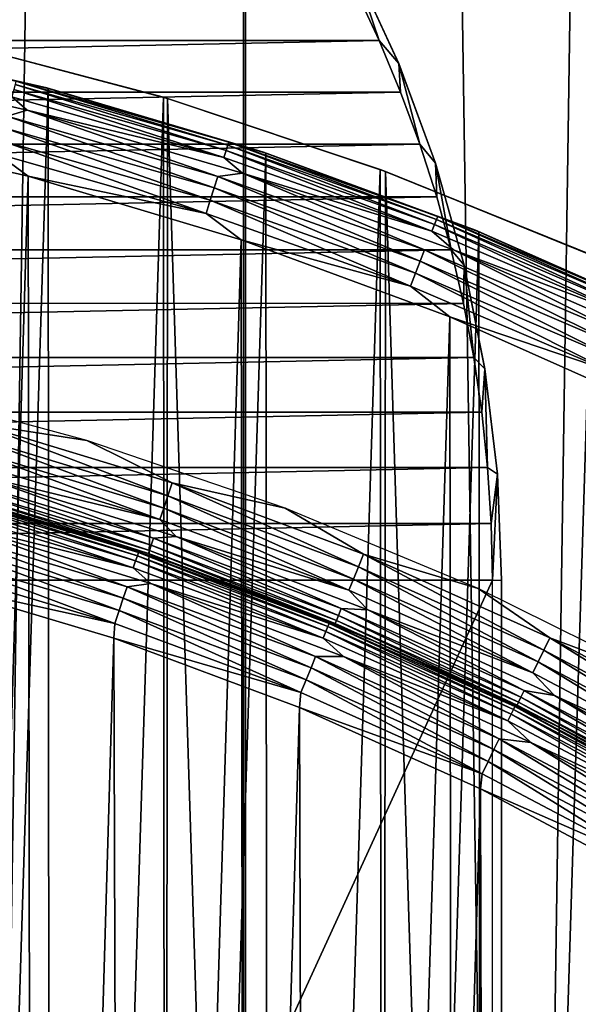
# Model space of a CAD drawing. Header units: millimetres. Extents: x -400 to 400, y -400 to 400.
# Tile 87 of 95: x 19 to 32, y 56 to 77. Entities that reach past the tile are written whole.
import ezdxf

# ---------------------------------------------------------------- set-up
doc = ezdxf.new("R2010")
doc.units = ezdxf.units.MM
doc.header["$LTSCALE"] = 52.148148
for name, color, linetype in [('1', 7, 'CONTINUOUS'), ('13', 7, 'CONTINUOUS'), ('2', 7, 'CONTINUOUS'), ('21', 7, 'CONTINUOUS'), ('22', 7, 'CONTINUOUS'), ('28', 7, 'CONTINUOUS'), ('29', 7, 'CONTINUOUS'), ('30', 7, 'CONTINUOUS'), ('33', 7, 'CONTINUOUS'), ('36', 7, 'CONTINUOUS'), ('37', 7, 'CONTINUOUS'), ('38', 7, 'CONTINUOUS'), ('41', 7, 'CONTINUOUS'), ('42', 7, 'CONTINUOUS'), ('44', 7, 'CONTINUOUS'), ('45', 7, 'CONTINUOUS'), ('48', 7, 'CONTINUOUS'), ('49', 7, 'CONTINUOUS'), ('50', 7, 'CONTINUOUS'), ('51', 7, 'CONTINUOUS')]:
    doc.layers.add(name, color=color, linetype=linetype)

msp = doc.modelspace()

# ---------------------------------------------------------------- linework, layer by layer
at = {"layer": '1', "color": 253, "linetype": 'Continuous', "true_color": 0x9ca8ab}
for points in [[(24.242, -399.262, -0.294), (12.151, 399.815, -0.074), (12.129, -399.814, -0.074), (24.242, -399.262, -0.294)], [(24.268, 399.263, -0.294), (12.151, 399.815, -0.074), (24.242, -399.262, -0.294), (24.268, 399.263, -0.294)], [(36.325, -398.345, -0.66), (24.268, 399.263, -0.294), (24.242, -399.262, -0.294), (36.325, -398.345, -0.66)], [(36.36, 398.344, -0.661), (24.268, 399.263, -0.294), (36.325, -398.345, -0.66), (36.36, 398.344, -0.661)]]:
    msp.add_3dface(points, dxfattribs=at)
at = {"layer": '13', "color": 253, "linetype": 'Continuous', "true_color": 0x9ca8ab}
for points in [[(22.475, 75.734, 470.543), (17.588, 77.017, 470.543), (17.656, 77.002, 472.043), (22.475, 75.734, 470.543)], [(22.567, 75.706, 472.043), (22.475, 75.734, 470.543), (17.656, 77.002, 472.043), (22.567, 75.706, 472.043)], [(27.299, 74.13, 470.543), (22.475, 75.734, 470.543), (22.567, 75.706, 472.043), (27.299, 74.13, 470.543)], [(27.417, 74.086, 472.043), (27.299, 74.13, 470.543), (22.567, 75.706, 472.043), (27.417, 74.086, 472.043)], [(32.003, 72.227, 470.543), (27.299, 74.13, 470.543), (27.417, 74.086, 472.043), (32.003, 72.227, 470.543)], [(32.144, 72.164, 472.043), (32.003, 72.227, 470.543), (27.417, 74.086, 472.043), (32.144, 72.164, 472.043)]]:
    msp.add_3dface(points, dxfattribs=at)
at = {"layer": '2', "color": 253, "linetype": 'Continuous', "true_color": 0x9ca8ab}
for points in [[(24.242, 399.264, -1.794), (12.218, -399.811, -1.575), (12.139, 399.816, -1.574), (24.242, 399.264, -1.794)], [(24.392, -399.254, -1.798), (12.218, -399.811, -1.575), (24.242, 399.264, -1.794), (24.392, -399.254, -1.798)], [(36.322, 398.343, -2.16), (24.392, -399.254, -1.798), (24.242, 399.264, -1.794), (36.322, 398.343, -2.16)], [(36.508, -398.33, -2.168), (24.392, -399.254, -1.798), (36.322, 398.343, -2.16), (36.508, -398.33, -2.168)]]:
    msp.add_3dface(points, dxfattribs=at)
at = {"layer": '21', "color": 253, "linetype": 'Continuous', "true_color": 0x9ca8ab}
for points in [[(17.588, -77.017, 472.043), (22.473, -75.734, 472.043), (17.656, 77.002, 472.043), (17.588, -77.017, 472.043)], [(22.473, -75.734, 472.043), (22.567, 75.706, 472.043), (17.656, 77.002, 472.043), (22.473, -75.734, 472.043)], [(22.473, -75.734, 472.043), (27.298, -74.13, 472.043), (22.567, 75.706, 472.043), (22.473, -75.734, 472.043)], [(27.298, -74.13, 472.043), (27.417, 74.086, 472.043), (22.567, 75.706, 472.043), (27.298, -74.13, 472.043)], [(27.298, -74.13, 472.043), (32.003, -72.227, 472.043), (27.417, 74.086, 472.043), (27.298, -74.13, 472.043)], [(32.003, -72.227, 472.043), (32.144, 72.164, 472.043), (27.417, 74.086, 472.043), (32.003, -72.227, 472.043)]]:
    msp.add_3dface(points, dxfattribs=at)
at = {"layer": '22', "color": 253, "linetype": 'Continuous', "true_color": 0x9ca8ab}
for points in [[(17.588, 77.017, 470.543), (22.475, 75.734, 470.543), (17.656, -77.002, 470.543), (17.588, 77.017, 470.543)], [(22.475, 75.734, 470.543), (22.565, -75.706, 470.543), (17.656, -77.002, 470.543), (22.475, 75.734, 470.543)], [(22.475, 75.734, 470.543), (27.299, 74.13, 470.543), (22.565, -75.706, 470.543), (22.475, 75.734, 470.543)], [(27.299, 74.13, 470.543), (27.416, -74.086, 470.543), (22.565, -75.706, 470.543), (27.299, 74.13, 470.543)], [(27.299, 74.13, 470.543), (32.003, 72.227, 470.543), (27.416, -74.086, 470.543), (27.299, 74.13, 470.543)], [(32.003, 72.227, 470.543), (32.144, -72.164, 470.543), (27.416, -74.086, 470.543), (32.003, 72.227, 470.543)]]:
    msp.add_3dface(points, dxfattribs=at)
at = {"layer": '28', "color": 253, "linetype": 'Continuous', "true_color": 0x9ca8ab}
for points in [[(22.666, 65.383, 507.043), (18.588, 66.657, 498.043), (18.255, 66.749, 507.043), (22.666, 65.383, 507.043)], [(20.801, 66, 498.043), (18.588, 66.657, 498.043), (22.666, 65.383, 507.043), (20.801, 66, 498.043)], [(22.991, 65.269, 498.043), (20.801, 66, 498.043), (22.666, 65.383, 507.043), (22.991, 65.269, 498.043)], [(26.976, 63.726, 507.043), (22.991, 65.269, 498.043), (22.666, 65.383, 507.043), (26.976, 63.726, 507.043)], [(25.156, 64.466, 498.043), (22.991, 65.269, 498.043), (26.976, 63.726, 507.043), (25.156, 64.466, 498.043)], [(27.293, 63.59, 498.043), (25.156, 64.466, 498.043), (26.976, 63.726, 507.043), (27.293, 63.59, 498.043)], [(31.166, 61.785, 507.043), (27.293, 63.59, 498.043), (26.976, 63.726, 507.043), (31.166, 61.785, 507.043)], [(29.399, 62.645, 498.043), (27.293, 63.59, 498.043), (31.166, 61.785, 507.043), (29.399, 62.645, 498.043)], [(31.473, 61.629, 498.043), (29.399, 62.645, 498.043), (31.166, 61.785, 507.043), (31.473, 61.629, 498.043)], [(35.217, 59.569, 507.043), (31.473, 61.629, 498.043), (31.166, 61.785, 507.043), (35.217, 59.569, 507.043)], [(33.511, 60.545, 498.043), (31.473, 61.629, 498.043), (35.217, 59.569, 507.043), (33.511, 60.545, 498.043)]]:
    msp.add_3dface(points, dxfattribs=at)
at = {"layer": '29', "color": 253, "linetype": 'Continuous', "true_color": 0x9ca8ab}
for points in [[(21.859, 65.427, 507.951), (17.564, 66.833, 507.661), (17.533, 66.716, 507.951), (21.859, 65.427, 507.951)], [(21.897, 65.541, 507.661), (17.582, 66.904, 507.356), (17.564, 66.833, 507.661), (21.897, 65.541, 507.661)], [(21.897, 65.541, 507.661), (17.564, 66.833, 507.661), (21.859, 65.427, 507.951), (21.897, 65.541, 507.661)], [(21.92, 65.61, 507.356), (18.255, 66.749, 507.043), (17.582, 66.904, 507.356), (21.92, 65.61, 507.356)], [(21.92, 65.61, 507.356), (17.582, 66.904, 507.356), (21.897, 65.541, 507.661), (21.92, 65.61, 507.356)], [(21.807, 65.271, 508.219), (17.533, 66.716, 507.951), (17.491, 66.557, 508.219), (21.807, 65.271, 508.219)], [(21.807, 65.271, 508.219), (17.491, 66.557, 508.219), (17.809, 66.263, 508.457), (21.807, 65.271, 508.219)], [(21.859, 65.427, 507.951), (17.533, 66.716, 507.951), (21.807, 65.271, 508.219), (21.859, 65.427, 507.951)], [(22.666, 65.383, 507.043), (18.255, 66.749, 507.043), (21.92, 65.61, 507.356), (22.666, 65.383, 507.043)], [(22.195, 64.925, 508.457), (21.807, 65.271, 508.219), (17.809, 66.263, 508.457), (22.195, 64.925, 508.457)], [(26.091, 63.857, 507.951), (21.897, 65.541, 507.661), (21.859, 65.427, 507.951), (26.091, 63.857, 507.951)], [(26.137, 63.968, 507.661), (21.92, 65.61, 507.356), (21.897, 65.541, 507.661), (26.137, 63.968, 507.661)], [(26.137, 63.968, 507.661), (21.897, 65.541, 507.661), (26.091, 63.857, 507.951), (26.137, 63.968, 507.661)], [(26.165, 64.036, 507.356), (22.666, 65.383, 507.043), (21.92, 65.61, 507.356), (26.165, 64.036, 507.356)], [(26.165, 64.036, 507.356), (21.92, 65.61, 507.356), (26.137, 63.968, 507.661), (26.165, 64.036, 507.356)], [(26.029, 63.705, 508.219), (21.859, 65.427, 507.951), (21.807, 65.271, 508.219), (26.029, 63.705, 508.219)], [(26.029, 63.705, 508.219), (21.807, 65.271, 508.219), (22.195, 64.925, 508.457), (26.029, 63.705, 508.219)], [(26.091, 63.857, 507.951), (21.859, 65.427, 507.951), (26.029, 63.705, 508.219), (26.091, 63.857, 507.951)], [(26.976, 63.726, 507.043), (22.666, 65.383, 507.043), (26.165, 64.036, 507.356), (26.976, 63.726, 507.043)], [(26.482, 63.298, 508.457), (26.029, 63.705, 508.219), (22.195, 64.925, 508.457), (26.482, 63.298, 508.457)], [(30.212, 62.014, 507.951), (26.137, 63.968, 507.661), (26.091, 63.857, 507.951), (30.212, 62.014, 507.951)], [(30.265, 62.122, 507.661), (26.165, 64.036, 507.356), (26.137, 63.968, 507.661), (30.265, 62.122, 507.661)], [(30.265, 62.122, 507.661), (26.137, 63.968, 507.661), (30.212, 62.014, 507.951), (30.265, 62.122, 507.661)], [(30.297, 62.188, 507.356), (26.976, 63.726, 507.043), (26.165, 64.036, 507.356), (30.297, 62.188, 507.356)], [(30.297, 62.188, 507.356), (26.165, 64.036, 507.356), (30.265, 62.122, 507.661), (30.297, 62.188, 507.356)], [(30.14, 61.866, 508.219), (26.091, 63.857, 507.951), (26.029, 63.705, 508.219), (30.14, 61.866, 508.219)], [(30.212, 62.014, 507.951), (26.091, 63.857, 507.951), (30.14, 61.866, 508.219), (30.212, 62.014, 507.951)], [(31.166, 61.785, 507.043), (26.976, 63.726, 507.043), (30.297, 62.188, 507.356), (31.166, 61.785, 507.043)], [(30.14, 61.866, 508.219), (26.029, 63.705, 508.219), (26.482, 63.298, 508.457), (30.14, 61.866, 508.219)], [(30.651, 61.388, 508.457), (30.14, 61.866, 508.219), (26.482, 63.298, 508.457), (30.651, 61.388, 508.457)], [(34.263, 60.01, 507.661), (30.297, 62.188, 507.356), (30.265, 62.122, 507.661), (34.263, 60.01, 507.661)], [(34.299, 60.073, 507.356), (31.166, 61.785, 507.043), (30.297, 62.188, 507.356), (34.299, 60.073, 507.356)], [(34.299, 60.073, 507.356), (30.297, 62.188, 507.356), (34.263, 60.01, 507.661), (34.299, 60.073, 507.356)], [(34.122, 59.762, 508.219), (30.212, 62.014, 507.951), (30.14, 61.866, 508.219), (34.122, 59.762, 508.219)], [(34.203, 59.905, 507.951), (30.265, 62.122, 507.661), (30.212, 62.014, 507.951), (34.203, 59.905, 507.951)], [(34.203, 59.905, 507.951), (30.212, 62.014, 507.951), (34.122, 59.762, 508.219), (34.203, 59.905, 507.951)], [(34.263, 60.01, 507.661), (30.265, 62.122, 507.661), (34.203, 59.905, 507.951), (34.263, 60.01, 507.661)], [(34.122, 59.762, 508.219), (30.14, 61.866, 508.219), (30.651, 61.388, 508.457), (34.122, 59.762, 508.219)], [(35.217, 59.569, 507.043), (31.166, 61.785, 507.043), (34.299, 60.073, 507.356), (35.217, 59.569, 507.043)], [(34.683, 59.203, 508.457), (34.122, 59.762, 508.219), (30.651, 61.388, 508.457), (34.683, 59.203, 508.457)]]:
    msp.add_3dface(points, dxfattribs=at)
at = {"layer": '30', "color": 253, "linetype": 'Continuous', "true_color": 0x9ca8ab}
for points in [[(21.582, 64.598, 508.825), (17.379, 66.13, 508.661), (17.311, 65.871, 508.825), (21.582, 64.598, 508.825)], [(21.667, 64.852, 508.661), (17.809, 66.263, 508.457), (17.379, 66.13, 508.661), (21.667, 64.852, 508.661)], [(21.667, 64.852, 508.661), (17.379, 66.13, 508.661), (21.582, 64.598, 508.825), (21.667, 64.852, 508.661)], [(22.195, 64.925, 508.457), (17.809, 66.263, 508.457), (21.667, 64.852, 508.661), (22.195, 64.925, 508.457)], [(21.49, 64.322, 508.945), (17.311, 65.871, 508.825), (17.237, 65.59, 508.945), (21.49, 64.322, 508.945)], [(21.582, 64.598, 508.825), (17.311, 65.871, 508.825), (21.49, 64.322, 508.945), (21.582, 64.598, 508.825)], [(17.16, 65.295, 509.018), (21.393, 64.033, 509.018), (17.237, 65.59, 508.945), (17.16, 65.295, 509.018)], [(21.393, 64.033, 509.018), (21.49, 64.322, 508.945), (17.237, 65.59, 508.945), (21.393, 64.033, 509.018)], [(17.16, 65.295, 509.018), (17.125, 64.976, 509.043), (21.393, 64.033, 509.018), (17.16, 65.295, 509.018)], [(17.125, 64.976, 509.043), (21.37, 63.706, 509.043), (21.393, 64.033, 509.018), (17.125, 64.976, 509.043)], [(25.761, 63.048, 508.825), (21.667, 64.852, 508.661), (21.582, 64.598, 508.825), (25.761, 63.048, 508.825)], [(25.862, 63.296, 508.661), (22.195, 64.925, 508.457), (21.667, 64.852, 508.661), (25.862, 63.296, 508.661)], [(25.862, 63.296, 508.661), (21.667, 64.852, 508.661), (25.761, 63.048, 508.825), (25.862, 63.296, 508.661)], [(26.482, 63.298, 508.457), (22.195, 64.925, 508.457), (25.862, 63.296, 508.661), (26.482, 63.298, 508.457)], [(25.651, 62.779, 508.945), (21.582, 64.598, 508.825), (21.49, 64.322, 508.945), (25.651, 62.779, 508.945)], [(25.761, 63.048, 508.825), (21.582, 64.598, 508.825), (25.651, 62.779, 508.945), (25.761, 63.048, 508.825)], [(21.393, 64.033, 509.018), (25.535, 62.496, 509.018), (21.49, 64.322, 508.945), (21.393, 64.033, 509.018)], [(25.535, 62.496, 509.018), (25.651, 62.779, 508.945), (21.49, 64.322, 508.945), (25.535, 62.496, 509.018)], [(21.393, 64.033, 509.018), (21.37, 63.706, 509.043), (25.535, 62.496, 509.018), (21.393, 64.033, 509.018)], [(21.37, 63.706, 509.043), (25.506, 62.168, 509.043), (25.535, 62.496, 509.018), (21.37, 63.706, 509.043)], [(29.829, 61.228, 508.825), (25.862, 63.296, 508.661), (25.761, 63.048, 508.825), (29.829, 61.228, 508.825)], [(29.946, 61.469, 508.661), (26.482, 63.298, 508.457), (25.862, 63.296, 508.661), (29.946, 61.469, 508.661)], [(29.946, 61.469, 508.661), (25.862, 63.296, 508.661), (29.829, 61.228, 508.825), (29.946, 61.469, 508.661)], [(30.651, 61.388, 508.457), (26.482, 63.298, 508.457), (29.946, 61.469, 508.661), (30.651, 61.388, 508.457)], [(29.702, 60.967, 508.945), (25.761, 63.048, 508.825), (25.651, 62.779, 508.945), (29.702, 60.967, 508.945)], [(29.829, 61.228, 508.825), (25.761, 63.048, 508.825), (29.702, 60.967, 508.945), (29.829, 61.228, 508.825)], [(25.535, 62.496, 509.018), (29.568, 60.693, 509.018), (25.651, 62.779, 508.945), (25.535, 62.496, 509.018)], [(29.568, 60.693, 509.018), (29.702, 60.967, 508.945), (25.651, 62.779, 508.945), (29.568, 60.693, 509.018)], [(25.535, 62.496, 509.018), (25.506, 62.168, 509.043), (29.568, 60.693, 509.018), (25.535, 62.496, 509.018)], [(25.506, 62.168, 509.043), (29.531, 60.357, 509.043), (29.568, 60.693, 509.018), (25.506, 62.168, 509.043)], [(33.77, 59.146, 508.825), (29.946, 61.469, 508.661), (29.829, 61.228, 508.825), (33.77, 59.146, 508.825)], [(33.903, 59.379, 508.661), (30.651, 61.388, 508.457), (29.946, 61.469, 508.661), (33.903, 59.379, 508.661)], [(33.903, 59.379, 508.661), (29.946, 61.469, 508.661), (33.77, 59.146, 508.825), (33.903, 59.379, 508.661)], [(34.683, 59.203, 508.457), (30.651, 61.388, 508.457), (33.903, 59.379, 508.661), (34.683, 59.203, 508.457)], [(33.626, 58.894, 508.945), (29.829, 61.228, 508.825), (29.702, 60.967, 508.945), (33.626, 58.894, 508.945)], [(33.77, 59.146, 508.825), (29.829, 61.228, 508.825), (33.626, 58.894, 508.945), (33.77, 59.146, 508.825)], [(29.568, 60.693, 509.018), (33.474, 58.629, 509.018), (29.702, 60.967, 508.945), (29.568, 60.693, 509.018)], [(33.474, 58.629, 509.018), (33.626, 58.894, 508.945), (29.702, 60.967, 508.945), (33.474, 58.629, 509.018)], [(29.568, 60.693, 509.018), (29.531, 60.357, 509.043), (33.474, 58.629, 509.018), (29.568, 60.693, 509.018)], [(29.531, 60.357, 509.043), (33.448, 58.278, 509.043), (33.474, 58.629, 509.018), (29.531, 60.357, 509.043)]]:
    msp.add_3dface(points, dxfattribs=at)
at = {"layer": '33', "color": 253, "linetype": 'Continuous', "true_color": 0x9ca8ab}
for points in [[(17.593, -64.851, 509.043), (21.37, 63.706, 509.043), (17.125, 64.976, 509.043), (17.593, -64.851, 509.043)], [(17.593, -64.851, 509.043), (21.783, -63.567, 509.043), (21.37, 63.706, 509.043), (17.593, -64.851, 509.043)], [(21.783, -63.567, 509.043), (25.506, 62.168, 509.043), (21.37, 63.706, 509.043), (21.783, -63.567, 509.043)], [(21.783, -63.567, 509.043), (25.865, -62.02, 509.043), (25.506, 62.168, 509.043), (21.783, -63.567, 509.043)], [(25.865, -62.02, 509.043), (29.531, 60.357, 509.043), (25.506, 62.168, 509.043), (25.865, -62.02, 509.043)], [(25.865, -62.02, 509.043), (29.838, -60.207, 509.043), (29.531, 60.357, 509.043), (25.865, -62.02, 509.043)], [(29.838, -60.207, 509.043), (33.448, 58.278, 509.043), (29.531, 60.357, 509.043), (29.838, -60.207, 509.043)], [(29.838, -60.207, 509.043), (33.702, -58.132, 509.043), (33.448, 58.278, 509.043), (29.838, -60.207, 509.043)]]:
    msp.add_3dface(points, dxfattribs=at)
at = {"layer": '36', "color": 253, "linetype": 'Continuous', "true_color": 0x9ca8ab}
for points in [[(17.944, 67.059, 497.134), (22.204, 65.772, 497.134), (17.986, 67.218, 496.867), (17.944, 67.059, 497.134)], [(17.986, 67.218, 496.867), (22.256, 65.927, 496.867), (18.399, 67.317, 496.629), (17.986, 67.218, 496.867)], [(17.986, 67.218, 496.867), (22.204, 65.772, 497.134), (22.256, 65.927, 496.867), (17.986, 67.218, 496.867)], [(18.399, 67.317, 496.629), (22.256, 65.927, 496.867), (22.762, 65.969, 496.629), (18.399, 67.317, 496.629)], [(17.913, 66.943, 497.425), (22.165, 65.658, 497.425), (17.944, 67.059, 497.134), (17.913, 66.943, 497.425)], [(17.944, 67.059, 497.134), (22.165, 65.658, 497.425), (22.204, 65.772, 497.134), (17.944, 67.059, 497.134)], [(17.894, 66.872, 497.73), (22.142, 65.588, 497.73), (17.913, 66.943, 497.425), (17.894, 66.872, 497.73)], [(18.588, 66.657, 498.043), (20.801, 66, 498.043), (17.894, 66.872, 497.73), (18.588, 66.657, 498.043)], [(17.894, 66.872, 497.73), (20.801, 66, 498.043), (22.142, 65.588, 497.73), (17.894, 66.872, 497.73)], [(17.913, 66.943, 497.425), (22.142, 65.588, 497.73), (22.165, 65.658, 497.425), (17.913, 66.943, 497.425)], [(20.801, 66, 498.043), (22.991, 65.269, 498.043), (22.142, 65.588, 497.73), (20.801, 66, 498.043)], [(22.204, 65.772, 497.134), (26.372, 64.214, 497.134), (22.256, 65.927, 496.867), (22.204, 65.772, 497.134)], [(22.256, 65.927, 496.867), (26.434, 64.366, 496.867), (22.762, 65.969, 496.629), (22.256, 65.927, 496.867)], [(22.256, 65.927, 496.867), (26.372, 64.214, 497.134), (26.434, 64.366, 496.867), (22.256, 65.927, 496.867)], [(22.762, 65.969, 496.629), (26.434, 64.366, 496.867), (27.028, 64.339, 496.629), (22.762, 65.969, 496.629)], [(22.165, 65.658, 497.425), (26.326, 64.103, 497.425), (22.204, 65.772, 497.134), (22.165, 65.658, 497.425)], [(22.204, 65.772, 497.134), (26.326, 64.103, 497.425), (26.372, 64.214, 497.134), (22.204, 65.772, 497.134)], [(22.142, 65.588, 497.73), (26.298, 64.035, 497.73), (22.165, 65.658, 497.425), (22.142, 65.588, 497.73)], [(22.991, 65.269, 498.043), (25.156, 64.466, 498.043), (22.142, 65.588, 497.73), (22.991, 65.269, 498.043)], [(22.142, 65.588, 497.73), (25.156, 64.466, 498.043), (26.298, 64.035, 497.73), (22.142, 65.588, 497.73)], [(22.165, 65.658, 497.425), (26.298, 64.035, 497.73), (26.326, 64.103, 497.425), (22.165, 65.658, 497.425)], [(25.156, 64.466, 498.043), (27.293, 63.59, 498.043), (26.298, 64.035, 497.73), (25.156, 64.466, 498.043)], [(26.372, 64.214, 497.134), (30.432, 62.392, 497.134), (26.434, 64.366, 496.867), (26.372, 64.214, 497.134)], [(26.434, 64.366, 496.867), (30.432, 62.392, 497.134), (30.504, 62.54, 496.867), (26.434, 64.366, 496.867)], [(26.434, 64.366, 496.867), (30.504, 62.54, 496.867), (27.028, 64.339, 496.629), (26.434, 64.366, 496.867)], [(26.326, 64.103, 497.425), (30.379, 62.284, 497.425), (26.372, 64.214, 497.134), (26.326, 64.103, 497.425)], [(26.372, 64.214, 497.134), (30.379, 62.284, 497.425), (30.432, 62.392, 497.134), (26.372, 64.214, 497.134)], [(27.028, 64.339, 496.629), (30.504, 62.54, 496.867), (31.178, 62.434, 496.629), (27.028, 64.339, 496.629)], [(26.298, 64.035, 497.73), (30.347, 62.218, 497.73), (26.326, 64.103, 497.425), (26.298, 64.035, 497.73)], [(27.293, 63.59, 498.043), (29.399, 62.645, 498.043), (26.298, 64.035, 497.73), (27.293, 63.59, 498.043)], [(26.298, 64.035, 497.73), (29.399, 62.645, 498.043), (30.347, 62.218, 497.73), (26.298, 64.035, 497.73)], [(26.326, 64.103, 497.425), (30.347, 62.218, 497.73), (30.379, 62.284, 497.425), (26.326, 64.103, 497.425)], [(29.399, 62.645, 498.043), (31.473, 61.629, 498.043), (30.347, 62.218, 497.73), (29.399, 62.645, 498.043)], [(30.432, 62.392, 497.134), (34.367, 60.314, 497.134), (30.504, 62.54, 496.867), (30.432, 62.392, 497.134)], [(30.504, 62.54, 496.867), (34.367, 60.314, 497.134), (34.448, 60.457, 496.867), (30.504, 62.54, 496.867)], [(30.504, 62.54, 496.867), (34.448, 60.457, 496.867), (31.178, 62.434, 496.629), (30.504, 62.54, 496.867)], [(31.178, 62.434, 496.629), (34.448, 60.457, 496.867), (35.195, 60.261, 496.629), (31.178, 62.434, 496.629)], [(30.347, 62.218, 497.73), (34.271, 60.146, 497.73), (30.379, 62.284, 497.425), (30.347, 62.218, 497.73)], [(31.473, 61.629, 498.043), (33.511, 60.545, 498.043), (30.347, 62.218, 497.73), (31.473, 61.629, 498.043)], [(30.347, 62.218, 497.73), (33.511, 60.545, 498.043), (34.271, 60.146, 497.73), (30.347, 62.218, 497.73)], [(30.379, 62.284, 497.425), (34.307, 60.21, 497.425), (30.432, 62.392, 497.134), (30.379, 62.284, 497.425)], [(30.379, 62.284, 497.425), (34.271, 60.146, 497.73), (34.307, 60.21, 497.425), (30.379, 62.284, 497.425)], [(30.432, 62.392, 497.134), (34.307, 60.21, 497.425), (34.367, 60.314, 497.134), (30.432, 62.392, 497.134)]]:
    msp.add_3dface(points, dxfattribs=at)
at = {"layer": '37', "color": 253, "linetype": 'Continuous', "true_color": 0x9ca8ab}
for points in [[(16.274, 69.315, 496.043), (18.324, 68.479, 496.067), (20.776, 68.101, 496.043), (16.274, 69.315, 496.043)], [(18.324, 68.479, 496.067), (18.245, 68.184, 496.141), (22.576, 66.875, 496.141), (18.324, 68.479, 496.067)], [(18.324, 68.479, 496.067), (22.674, 67.164, 496.067), (20.776, 68.101, 496.043), (18.324, 68.479, 496.067)], [(22.674, 67.164, 496.067), (18.324, 68.479, 496.067), (22.576, 66.875, 496.141), (22.674, 67.164, 496.067)], [(18.17, 67.903, 496.261), (22.483, 66.6, 496.261), (18.245, 68.184, 496.141), (18.17, 67.903, 496.261)], [(18.245, 68.184, 496.141), (22.483, 66.6, 496.261), (22.576, 66.875, 496.141), (18.245, 68.184, 496.141)], [(20.776, 68.101, 496.043), (22.674, 67.164, 496.067), (25.183, 66.598, 496.043), (20.776, 68.101, 496.043)], [(18.101, 67.645, 496.425), (22.397, 66.346, 496.425), (18.17, 67.903, 496.261), (18.101, 67.645, 496.425)], [(18.17, 67.903, 496.261), (22.397, 66.346, 496.425), (22.483, 66.6, 496.261), (18.17, 67.903, 496.261)], [(18.101, 67.645, 496.425), (18.399, 67.317, 496.629), (22.397, 66.346, 496.425), (18.101, 67.645, 496.425)], [(18.399, 67.317, 496.629), (22.762, 65.969, 496.629), (22.397, 66.346, 496.425), (18.399, 67.317, 496.629)], [(22.674, 67.164, 496.067), (22.576, 66.875, 496.141), (26.814, 65.291, 496.141), (22.674, 67.164, 496.067)], [(22.674, 67.164, 496.067), (26.93, 65.573, 496.067), (25.183, 66.598, 496.043), (22.674, 67.164, 496.067)], [(26.93, 65.573, 496.067), (22.674, 67.164, 496.067), (26.814, 65.291, 496.141), (26.93, 65.573, 496.067)], [(22.483, 66.6, 496.261), (26.704, 65.022, 496.261), (22.576, 66.875, 496.141), (22.483, 66.6, 496.261)], [(22.576, 66.875, 496.141), (26.704, 65.022, 496.261), (26.814, 65.291, 496.141), (22.576, 66.875, 496.141)], [(22.397, 66.346, 496.425), (26.602, 64.775, 496.425), (22.483, 66.6, 496.261), (22.397, 66.346, 496.425)], [(22.483, 66.6, 496.261), (26.602, 64.775, 496.425), (26.704, 65.022, 496.261), (22.483, 66.6, 496.261)], [(25.183, 66.598, 496.043), (26.93, 65.573, 496.067), (29.477, 64.812, 496.043), (25.183, 66.598, 496.043)], [(22.397, 66.346, 496.425), (22.762, 65.969, 496.629), (26.602, 64.775, 496.425), (22.397, 66.346, 496.425)], [(22.762, 65.969, 496.629), (27.028, 64.339, 496.629), (26.602, 64.775, 496.425), (22.762, 65.969, 496.629)], [(26.93, 65.573, 496.067), (26.814, 65.291, 496.141), (30.942, 63.439, 496.141), (26.93, 65.573, 496.067)], [(26.93, 65.573, 496.067), (31.076, 63.713, 496.067), (29.477, 64.812, 496.043), (26.93, 65.573, 496.067)], [(31.076, 63.713, 496.067), (26.93, 65.573, 496.067), (30.942, 63.439, 496.141), (31.076, 63.713, 496.067)], [(26.704, 65.022, 496.261), (30.815, 63.178, 496.261), (26.814, 65.291, 496.141), (26.704, 65.022, 496.261)], [(26.814, 65.291, 496.141), (30.815, 63.178, 496.261), (30.942, 63.439, 496.141), (26.814, 65.291, 496.141)], [(26.602, 64.775, 496.425), (30.698, 62.937, 496.425), (26.704, 65.022, 496.261), (26.602, 64.775, 496.425)], [(26.704, 65.022, 496.261), (30.698, 62.937, 496.425), (30.815, 63.178, 496.261), (26.704, 65.022, 496.261)], [(29.477, 64.812, 496.043), (31.076, 63.713, 496.067), (33.642, 62.751, 496.043), (29.477, 64.812, 496.043)], [(26.602, 64.775, 496.425), (27.028, 64.339, 496.629), (30.698, 62.937, 496.425), (26.602, 64.775, 496.425)], [(27.028, 64.339, 496.629), (31.178, 62.434, 496.629), (30.698, 62.937, 496.425), (27.028, 64.339, 496.629)], [(31.076, 63.713, 496.067), (30.942, 63.439, 496.141), (34.943, 61.326, 496.141), (31.076, 63.713, 496.067)], [(31.076, 63.713, 496.067), (35.095, 61.591, 496.067), (33.642, 62.751, 496.043), (31.076, 63.713, 496.067)], [(35.095, 61.591, 496.067), (31.076, 63.713, 496.067), (34.943, 61.326, 496.141), (35.095, 61.591, 496.067)], [(30.815, 63.178, 496.261), (34.8, 61.074, 496.261), (30.942, 63.439, 496.141), (30.815, 63.178, 496.261)], [(30.942, 63.439, 496.141), (34.8, 61.074, 496.261), (34.943, 61.326, 496.141), (30.942, 63.439, 496.141)], [(30.698, 62.937, 496.425), (34.667, 60.841, 496.425), (30.815, 63.178, 496.261), (30.698, 62.937, 496.425)], [(30.815, 63.178, 496.261), (34.667, 60.841, 496.425), (34.8, 61.074, 496.261), (30.815, 63.178, 496.261)], [(30.698, 62.937, 496.425), (31.178, 62.434, 496.629), (34.667, 60.841, 496.425), (30.698, 62.937, 496.425)], [(31.178, 62.434, 496.629), (35.195, 60.261, 496.629), (34.667, 60.841, 496.425), (31.178, 62.434, 496.629)]]:
    msp.add_3dface(points, dxfattribs=at)
at = {"layer": '38', "linetype": 'Continuous'}
for points in [[(19.47, 73.978, 496.043), (14.686, 75.077, 496.043), (14.932, -75.029, 496.043), (19.47, 73.978, 496.043)], [(19.687, -73.921, 496.043), (19.47, 73.978, 496.043), (14.932, -75.029, 496.043), (19.687, -73.921, 496.043)], [(24.21, 72.563, 496.043), (19.47, 73.978, 496.043), (19.687, -73.921, 496.043), (24.21, 72.563, 496.043)], [(24.397, -72.501, 496.043), (24.21, 72.563, 496.043), (19.687, -73.921, 496.043), (24.397, -72.501, 496.043)], [(28.847, 70.851, 496.043), (24.21, 72.563, 496.043), (24.397, -72.501, 496.043), (28.847, 70.851, 496.043)], [(29.003, -70.787, 496.043), (28.847, 70.851, 496.043), (24.397, -72.501, 496.043), (29.003, -70.787, 496.043)], [(33.33, 68.857, 496.043), (28.847, 70.851, 496.043), (29.003, -70.787, 496.043), (33.33, 68.857, 496.043)], [(33.46, -68.794, 496.043), (33.33, 68.857, 496.043), (29.003, -70.787, 496.043), (33.46, -68.794, 496.043)]]:
    msp.add_3dface(points, dxfattribs=at)
at = {"layer": '41', "linetype": 'Continuous'}
for points in [[(19.886, 75.94, 494.043), (14.986, 77.056, 494.043), (19.194, 76.092, 494.356), (19.886, 75.94, 494.043)], [(19.444, 75.449, 495.457), (19.106, 75.745, 495.219), (14.57, 76.54, 495.457), (19.444, 75.449, 495.457)], [(23.875, 74.552, 494.951), (19.176, 76.021, 494.661), (19.146, 75.904, 494.951), (23.875, 74.552, 494.951)], [(23.911, 74.667, 494.661), (19.194, 76.092, 494.356), (19.176, 76.021, 494.661), (23.911, 74.667, 494.661)], [(23.911, 74.667, 494.661), (19.176, 76.021, 494.661), (23.875, 74.552, 494.951), (23.911, 74.667, 494.661)], [(23.934, 74.737, 494.356), (19.886, 75.94, 494.043), (19.194, 76.092, 494.356), (23.934, 74.737, 494.356)], [(23.934, 74.737, 494.356), (19.194, 76.092, 494.356), (23.911, 74.667, 494.661), (23.934, 74.737, 494.356)], [(23.824, 74.396, 495.219), (19.146, 75.904, 494.951), (19.106, 75.745, 495.219), (23.824, 74.396, 495.219)], [(23.875, 74.552, 494.951), (19.146, 75.904, 494.951), (23.824, 74.396, 495.219), (23.875, 74.552, 494.951)], [(24.704, 74.512, 494.043), (19.886, 75.94, 494.043), (23.934, 74.737, 494.356), (24.704, 74.512, 494.043)], [(23.824, 74.396, 495.219), (19.106, 75.745, 495.219), (19.444, 75.449, 495.457), (23.824, 74.396, 495.219)], [(24.238, 74.048, 495.457), (23.824, 74.396, 495.219), (19.444, 75.449, 495.457), (24.238, 74.048, 495.457)], [(28.509, 72.906, 494.951), (23.911, 74.667, 494.661), (23.875, 74.552, 494.951), (28.509, 72.906, 494.951)], [(28.552, 73.018, 494.661), (23.934, 74.737, 494.356), (23.911, 74.667, 494.661), (28.552, 73.018, 494.661)], [(28.552, 73.018, 494.661), (23.911, 74.667, 494.661), (28.509, 72.906, 494.951), (28.552, 73.018, 494.661)], [(28.579, 73.086, 494.356), (24.704, 74.512, 494.043), (23.934, 74.737, 494.356), (28.579, 73.086, 494.356)], [(28.579, 73.086, 494.356), (23.934, 74.737, 494.356), (28.552, 73.018, 494.661), (28.579, 73.086, 494.356)], [(28.449, 72.753, 495.219), (23.875, 74.552, 494.951), (23.824, 74.396, 495.219), (28.449, 72.753, 495.219)], [(28.509, 72.906, 494.951), (23.875, 74.552, 494.951), (28.449, 72.753, 495.219), (28.509, 72.906, 494.951)], [(29.421, 72.778, 494.043), (24.704, 74.512, 494.043), (28.579, 73.086, 494.356), (29.421, 72.778, 494.043)], [(28.449, 72.753, 495.219), (23.824, 74.396, 495.219), (24.238, 74.048, 495.457), (28.449, 72.753, 495.219)], [(28.932, 72.343, 495.457), (28.449, 72.753, 495.219), (24.238, 74.048, 495.457), (28.932, 72.343, 495.457)], [(32.961, 70.823, 495.219), (28.509, 72.906, 494.951), (28.449, 72.753, 495.219), (32.961, 70.823, 495.219)], [(33.03, 70.972, 494.951), (28.552, 73.018, 494.661), (28.509, 72.906, 494.951), (33.03, 70.972, 494.951)], [(33.03, 70.972, 494.951), (28.509, 72.906, 494.951), (32.961, 70.823, 495.219), (33.03, 70.972, 494.951)], [(33.081, 71.081, 494.661), (28.579, 73.086, 494.356), (28.552, 73.018, 494.661), (33.081, 71.081, 494.661)], [(33.081, 71.081, 494.661), (28.552, 73.018, 494.661), (33.03, 70.972, 494.951), (33.081, 71.081, 494.661)], [(33.112, 71.148, 494.356), (29.421, 72.778, 494.043), (28.579, 73.086, 494.356), (33.112, 71.148, 494.356)], [(33.112, 71.148, 494.356), (28.579, 73.086, 494.356), (33.081, 71.081, 494.661), (33.112, 71.148, 494.356)], [(32.961, 70.823, 495.219), (28.449, 72.753, 495.219), (28.932, 72.343, 495.457), (32.961, 70.823, 495.219)], [(34.017, 70.747, 494.043), (29.421, 72.778, 494.043), (33.112, 71.148, 494.356), (34.017, 70.747, 494.043)], [(33.508, 70.341, 495.457), (32.961, 70.823, 495.219), (28.932, 72.343, 495.457), (33.508, 70.341, 495.457)]]:
    msp.add_3dface(points, dxfattribs=at)
at = {"layer": '42', "linetype": 'Continuous'}
for points in [[(19.444, 75.449, 495.457), (14.57, 76.54, 495.457), (18.998, 75.316, 495.661), (19.444, 75.449, 495.457)], [(23.608, 73.72, 495.825), (18.998, 75.316, 495.661), (18.932, 75.057, 495.825), (23.608, 73.72, 495.825)], [(23.69, 73.975, 495.661), (19.444, 75.449, 495.457), (18.998, 75.316, 495.661), (23.69, 73.975, 495.661)], [(23.69, 73.975, 495.661), (18.998, 75.316, 495.661), (23.608, 73.72, 495.825), (23.69, 73.975, 495.661)], [(24.238, 74.048, 495.457), (19.444, 75.449, 495.457), (23.69, 73.975, 495.661), (24.238, 74.048, 495.457)], [(14.686, 75.077, 496.043), (19.47, 73.978, 496.043), (18.787, 74.479, 496.018), (14.686, 75.077, 496.043)], [(23.519, 73.443, 495.945), (18.932, 75.057, 495.825), (18.861, 74.775, 495.945), (23.519, 73.443, 495.945)], [(23.608, 73.72, 495.825), (18.932, 75.057, 495.825), (23.519, 73.443, 495.945), (23.608, 73.72, 495.825)], [(18.787, 74.479, 496.018), (23.426, 73.152, 496.018), (18.861, 74.775, 495.945), (18.787, 74.479, 496.018)], [(23.426, 73.152, 496.018), (23.519, 73.443, 495.945), (18.861, 74.775, 495.945), (23.426, 73.152, 496.018)], [(18.787, 74.479, 496.018), (19.47, 73.978, 496.043), (23.426, 73.152, 496.018), (18.787, 74.479, 496.018)], [(28.288, 72.341, 495.661), (24.238, 74.048, 495.457), (23.69, 73.975, 495.661), (28.288, 72.341, 495.661)], [(28.932, 72.343, 495.457), (24.238, 74.048, 495.457), (28.288, 72.341, 495.661), (28.932, 72.343, 495.457)], [(19.47, 73.978, 496.043), (24.21, 72.563, 496.043), (23.426, 73.152, 496.018), (19.47, 73.978, 496.043)], [(28.19, 72.092, 495.825), (23.69, 73.975, 495.661), (23.608, 73.72, 495.825), (28.19, 72.092, 495.825)], [(28.288, 72.341, 495.661), (23.69, 73.975, 495.661), (28.19, 72.092, 495.825), (28.288, 72.341, 495.661)], [(28.085, 71.822, 495.945), (23.608, 73.72, 495.825), (23.519, 73.443, 495.945), (28.085, 71.822, 495.945)], [(28.19, 72.092, 495.825), (23.608, 73.72, 495.825), (28.085, 71.822, 495.945), (28.19, 72.092, 495.825)], [(23.426, 73.152, 496.018), (27.973, 71.537, 496.018), (23.519, 73.443, 495.945), (23.426, 73.152, 496.018)], [(27.973, 71.537, 496.018), (28.085, 71.822, 495.945), (23.519, 73.443, 495.945), (27.973, 71.537, 496.018)], [(23.426, 73.152, 496.018), (24.21, 72.563, 496.043), (27.973, 71.537, 496.018), (23.426, 73.152, 496.018)], [(24.21, 72.563, 496.043), (28.847, 70.851, 496.043), (27.973, 71.537, 496.018), (24.21, 72.563, 496.043)], [(32.661, 70.18, 495.825), (28.288, 72.341, 495.661), (28.19, 72.092, 495.825), (32.661, 70.18, 495.825)], [(32.774, 70.423, 495.661), (28.932, 72.343, 495.457), (28.288, 72.341, 495.661), (32.774, 70.423, 495.661)], [(32.774, 70.423, 495.661), (28.288, 72.341, 495.661), (32.661, 70.18, 495.825), (32.774, 70.423, 495.661)], [(33.508, 70.341, 495.457), (28.932, 72.343, 495.457), (32.774, 70.423, 495.661), (33.508, 70.341, 495.457)], [(32.539, 69.917, 495.945), (28.19, 72.092, 495.825), (28.085, 71.822, 495.945), (32.539, 69.917, 495.945)], [(32.661, 70.18, 495.825), (28.19, 72.092, 495.825), (32.539, 69.917, 495.945), (32.661, 70.18, 495.825)], [(27.973, 71.537, 496.018), (32.41, 69.64, 496.018), (28.085, 71.822, 495.945), (27.973, 71.537, 496.018)], [(32.41, 69.64, 496.018), (32.539, 69.917, 495.945), (28.085, 71.822, 495.945), (32.41, 69.64, 496.018)], [(27.973, 71.537, 496.018), (28.847, 70.851, 496.043), (32.41, 69.64, 496.018), (27.973, 71.537, 496.018)], [(28.847, 70.851, 496.043), (33.33, 68.857, 496.043), (32.41, 69.64, 496.018), (28.847, 70.851, 496.043)]]:
    msp.add_3dface(points, dxfattribs=at)
at = {"layer": '44', "linetype": 'Continuous'}
for points in [[(14.986, 77.056, 494.043), (19.886, 75.94, 494.043), (15.02, 77.05, 472.043), (14.986, 77.056, 494.043)], [(15.02, 77.05, 472.043), (19.886, 75.94, 494.043), (19.911, 75.93, 472.043), (15.02, 77.05, 472.043)], [(19.886, 75.94, 494.043), (24.704, 74.512, 494.043), (19.911, 75.93, 472.043), (19.886, 75.94, 494.043)], [(19.911, 75.93, 472.043), (24.704, 74.512, 494.043), (24.757, 74.489, 472.043), (19.911, 75.93, 472.043)], [(24.704, 74.512, 494.043), (29.421, 72.778, 494.043), (24.757, 74.489, 472.043), (24.704, 74.512, 494.043)], [(24.757, 74.489, 472.043), (29.421, 72.778, 494.043), (29.498, 72.745, 472.043), (24.757, 74.489, 472.043)], [(29.421, 72.778, 494.043), (34.017, 70.747, 494.043), (29.498, 72.745, 472.043), (29.421, 72.778, 494.043)], [(29.498, 72.745, 472.043), (34.017, 70.747, 494.043), (34.085, 70.713, 472.043), (29.498, 72.745, 472.043)]]:
    msp.add_3dface(points, dxfattribs=at)
at = {"layer": '45', "linetype": 'Continuous'}
for points in [[(15.02, 77.05, 472.043), (19.911, 75.93, 472.043), (15.092, -77.036, 472.043), (15.02, 77.05, 472.043)], [(19.911, 75.93, 472.043), (20.008, -75.905, 472.043), (15.092, -77.036, 472.043), (19.911, 75.93, 472.043)], [(19.911, 75.93, 472.043), (24.757, 74.489, 472.043), (20.008, -75.905, 472.043), (19.911, 75.93, 472.043)], [(24.757, 74.489, 472.043), (24.88, -74.448, 472.043), (20.008, -75.905, 472.043), (24.757, 74.489, 472.043)], [(24.757, 74.489, 472.043), (29.498, 72.745, 472.043), (24.88, -74.448, 472.043), (24.757, 74.489, 472.043)], [(29.498, 72.745, 472.043), (29.644, -72.686, 472.043), (24.88, -74.448, 472.043), (29.498, 72.745, 472.043)], [(29.498, 72.745, 472.043), (34.085, 70.713, 472.043), (29.644, -72.686, 472.043), (29.498, 72.745, 472.043)], [(34.085, 70.713, 472.043), (34.249, -70.634, 472.043), (29.644, -72.686, 472.043), (34.085, 70.713, 472.043)]]:
    msp.add_3dface(points, dxfattribs=at)
at = {"layer": '48', "color": 253, "linetype": 'Continuous', "true_color": 0x9ca8ab}
for points in [[(26.73, 78.62, 17.8), (27.716, 76.481, 17.8), (26.732, 78.616, -0.309), (26.73, 78.62, 17.8)], [(26.732, 78.616, -0.309), (27.716, 76.481, 17.8), (27.717, 76.478, -0.349), (26.732, 78.616, -0.309)], [(27.716, 76.481, 17.8), (28.532, 74.271, 17.8), (27.717, 76.478, -0.349), (27.716, 76.481, 17.8)], [(27.717, 76.478, -0.349), (28.532, 74.271, 17.8), (28.533, 74.268, -0.381), (27.717, 76.478, -0.349)], [(28.532, 74.271, 17.8), (29.171, 72.003, 17.8), (28.533, 74.268, -0.381), (28.532, 74.271, 17.8)], [(28.533, 74.268, -0.381), (29.171, 72.003, 17.8), (29.172, 72, -0.406), (28.533, 74.268, -0.381)], [(29.171, 72.003, 17.8), (29.631, 69.693, 17.8), (29.172, 72, -0.406), (29.171, 72.003, 17.8)], [(29.172, 72, -0.406), (29.631, 69.693, 17.8), (29.631, 69.691, -0.426), (29.172, 72, -0.406)], [(29.631, 69.693, 17.8), (29.908, 67.354, 17.8), (29.631, 69.691, -0.426), (29.631, 69.693, 17.8)], [(29.631, 69.691, -0.426), (29.908, 67.354, 17.8), (29.908, 67.353, -0.438), (29.631, 69.691, -0.426)], [(29.908, 67.354, 17.8), (30, 65, 17.8), (29.908, 67.353, -0.438), (29.908, 67.354, 17.8)], [(29.908, 67.353, -0.438), (30, 65, 17.8), (30, 65, -0.443), (29.908, 67.353, -0.438)]]:
    msp.add_3dface(points, dxfattribs=at)
at = {"layer": '49', "color": 253, "linetype": 'Continuous', "true_color": 0x9ca8ab}
for points in [[(30, -65, 17.8), (30, -65, -0.443), (30, 65, -0.443), (30, -65, 17.8)], [(30, 65, 17.8), (30, -65, 17.8), (30, 65, -0.443), (30, 65, 17.8)]]:
    msp.add_3dface(points, dxfattribs=at)
at = {"layer": '50', "color": 253, "linetype": 'Continuous', "true_color": 0x9ca8ab}
for points in [[(-26.758, 78.113, 18), (-27.277, 76.992, 18), (26.758, 78.112, 18), (-26.758, 78.113, 18)], [(26.758, 78.112, 18), (-27.277, 76.992, 18), (27.277, 76.992, 18), (26.758, 78.112, 18)], [(-27.277, 76.992, 18), (-27.752, 75.849, 18), (27.277, 76.992, 18), (-27.277, 76.992, 18)], [(27.277, 76.992, 18), (-27.752, 75.849, 18), (27.752, 75.849, 18), (27.277, 76.992, 18)], [(-27.752, 75.849, 18), (-28.179, 74.689, 18), (27.752, 75.849, 18), (-27.752, 75.849, 18)], [(27.752, 75.849, 18), (-28.179, 74.689, 18), (28.179, 74.689, 18), (27.752, 75.849, 18)], [(-28.179, 74.689, 18), (-28.556, 73.518, 18), (28.179, 74.689, 18), (-28.179, 74.689, 18)], [(28.179, 74.689, 18), (-28.556, 73.518, 18), (28.557, 73.518, 18), (28.179, 74.689, 18)], [(-28.556, 73.518, 18), (-28.881, 72.341, 18), (28.557, 73.518, 18), (-28.556, 73.518, 18)], [(28.557, 73.518, 18), (-28.881, 72.341, 18), (28.882, 72.34, 18), (28.557, 73.518, 18)], [(-28.881, 72.341, 18), (-29.157, 71.152, 18), (28.882, 72.34, 18), (-28.881, 72.341, 18)], [(28.882, 72.34, 18), (-29.157, 71.152, 18), (29.157, 71.151, 18), (28.882, 72.34, 18)], [(-29.157, 71.152, 18), (-29.383, 69.949, 18), (29.157, 71.151, 18), (-29.157, 71.152, 18)], [(29.157, 71.151, 18), (-29.383, 69.949, 18), (29.383, 69.948, 18), (29.157, 71.151, 18)], [(-29.383, 69.949, 18), (-29.561, 68.732, 18), (29.383, 69.948, 18), (-29.383, 69.949, 18)], [(29.383, 69.948, 18), (-29.561, 68.732, 18), (29.561, 68.732, 18), (29.383, 69.948, 18)], [(-29.561, 68.732, 18), (-29.689, 67.502, 18), (29.561, 68.732, 18), (-29.561, 68.732, 18)], [(29.561, 68.732, 18), (-29.689, 67.502, 18), (29.689, 67.502, 18), (29.561, 68.732, 18)], [(-29.689, 67.502, 18), (-29.769, 66.258, 18), (29.689, 67.502, 18), (-29.689, 67.502, 18)], [(29.689, 67.502, 18), (-29.769, 66.258, 18), (29.769, 66.258, 18), (29.689, 67.502, 18)], [(-29.769, 66.258, 18), (-29.8, 65, 18), (29.769, 66.258, 18), (-29.769, 66.258, 18)], [(29.769, 66.258, 18), (-29.8, 65, 18), (29.8, 65, 18), (29.769, 66.258, 18)], [(-29.8, 65, 18), (-29.8, -65, 18), (29.8, 65, 18), (-29.8, 65, 18)], [(29.8, 65, 18), (-29.8, -65, 18), (29.8, -65, 18), (29.8, 65, 18)]]:
    msp.add_3dface(points, dxfattribs=at)
at = {"layer": '51', "color": 253, "linetype": 'Continuous', "true_color": 0x9ca8ab}
for points in [[(27.716, 76.481, 17.8), (26.73, 78.62, 17.8), (27.277, 76.992, 18), (27.716, 76.481, 17.8)], [(26.73, 78.62, 17.8), (26.758, 78.112, 18), (27.277, 76.992, 18), (26.73, 78.62, 17.8)], [(27.716, 76.481, 17.8), (27.277, 76.992, 18), (27.752, 75.849, 18), (27.716, 76.481, 17.8)], [(28.532, 74.271, 17.8), (27.716, 76.481, 17.8), (28.179, 74.689, 18), (28.532, 74.271, 17.8)], [(27.716, 76.481, 17.8), (27.752, 75.849, 18), (28.179, 74.689, 18), (27.716, 76.481, 17.8)], [(28.532, 74.271, 17.8), (28.179, 74.689, 18), (28.557, 73.518, 18), (28.532, 74.271, 17.8)], [(29.171, 72.003, 17.8), (28.532, 74.271, 17.8), (28.882, 72.34, 18), (29.171, 72.003, 17.8)], [(28.532, 74.271, 17.8), (28.557, 73.518, 18), (28.882, 72.34, 18), (28.532, 74.271, 17.8)], [(29.171, 72.003, 17.8), (28.882, 72.34, 18), (29.157, 71.151, 18), (29.171, 72.003, 17.8)], [(29.171, 72.003, 17.8), (29.157, 71.151, 18), (29.383, 69.948, 18), (29.171, 72.003, 17.8)], [(29.631, 69.693, 17.8), (29.171, 72.003, 17.8), (29.383, 69.948, 18), (29.631, 69.693, 17.8)], [(29.631, 69.693, 17.8), (29.383, 69.948, 18), (29.561, 68.732, 18), (29.631, 69.693, 17.8)], [(29.631, 69.693, 17.8), (29.561, 68.732, 18), (29.689, 67.502, 18), (29.631, 69.693, 17.8)], [(29.908, 67.354, 17.8), (29.631, 69.693, 17.8), (29.689, 67.502, 18), (29.908, 67.354, 17.8)], [(29.908, 67.354, 17.8), (29.689, 67.502, 18), (29.769, 66.258, 18), (29.908, 67.354, 17.8)], [(29.908, 67.354, 17.8), (29.769, 66.258, 18), (29.8, 65, 18), (29.908, 67.354, 17.8)], [(30, 65, 17.8), (29.908, 67.354, 17.8), (29.8, 65, 18), (30, 65, 17.8)]]:
    msp.add_3dface(points, dxfattribs=at)

doc.saveas('drawing.dxf')
